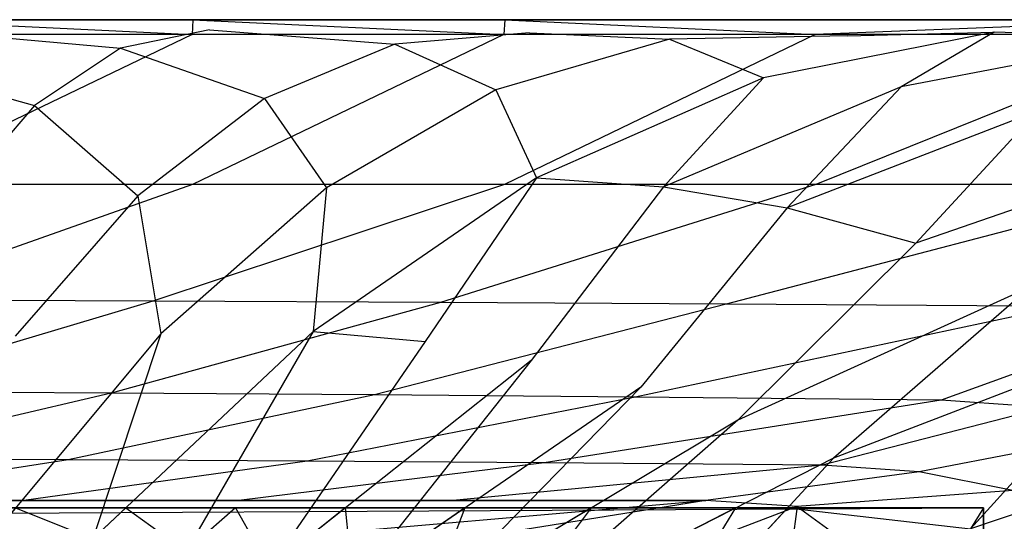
# Model space of a CAD drawing. Extents: x 0 to 1.9, y -0.8 to 0.
# Tile 19 of 21: x 1.1 to 1.44, y -0.17 to 0. Entities that reach past the tile are written whole.
import ezdxf

# ---------------------------------------------------------------- set-up
doc = ezdxf.new("R2010")
doc.units = 0
for name, color, linetype in [('L10_UBA190NAT9C0V_01_2___REPLAC', 7, 'CONTINUOUS'), ('L11_UBA190NAT9C0V_01_1___REPLAC', 7, 'CONTINUOUS'), ('L13_GESTELL_UBA190NAT9C0V_01_0_', 7, 'CONTINUOUS'), ('L7_UBA190NAT9C0V_01_5___REPLACE', 7, 'CONTINUOUS'), ('L8_UBA190NAT9C0V_01_4___REPLACE', 7, 'CONTINUOUS'), ('L9_UBA190NAT9C0V_01_3___REPLACE', 7, 'CONTINUOUS')]:
    doc.layers.add(name, color=color, linetype=linetype)

msp = doc.modelspace()

# ---------------------------------------------------------------- linework, layer by layer
at = {"layer": 'L10_UBA190NAT9C0V_01_2___REPLAC', "color": 8}
for points, invisible_edges in [([(0.631241, 0, 0.609352), (1.374712, 0, 0.618445), (0.525288, 0, 0.618445), (0.631241, 0, 0.609352)], 13), ([(0.525288, 0, 0.618445), (1.374712, 0, 0.618445), (1.501486, 0, 0.632745), (0.525288, 0, 0.618445)], 10), ([(0.525288, 0, 0.618445), (1.501486, 0, 0.632745), (0.95, 0, 0.62765), (0.525288, 0, 0.618445)], 13), ([(0.737388, 0, 0.602852), (1.268759, 0, 0.609352), (0.631241, 0, 0.609352), (0.737388, 0, 0.602852)], 13), ([(0.631241, 0, 0.609352), (1.268759, 0, 0.609352), (1.374712, 0, 0.618445), (0.631241, 0, 0.609352)], 10), ([(0.843662, 0, 0.598951), (1.162612, 0, 0.602852), (0.737388, 0, 0.602852), (0.843662, 0, 0.598951)], 13), ([(0.737388, 0, 0.602852), (1.162612, 0, 0.602852), (1.268759, 0, 0.609352), (0.737388, 0, 0.602852)], 10), ([(0.843662, 0, 0.598951), (1.056338, 0, 0.598951), (1.162612, 0, 0.602852), (0.843662, 0, 0.598951)], 10), ([(0.95, 0, 0.62765), (1.501486, 0, 0.632745), (1.056338, 0, 0.628951), (0.95, 0, 0.62765)], 10), ([(1.056338, 0, 0.628951), (1.501486, 0, 0.632745), (1.162612, 0, 0.632852), (1.056338, 0, 0.628951)], 13), ([(1.162612, 0, 0.632852), (1.501486, 0, 0.632745), (1.268759, 0, 0.639352), (1.162612, 0, 0.632852)], 10), ([(1.268759, 0, 0.639352), (1.501486, 0, 0.632745), (1.374712, 0, 0.648445), (1.268759, 0, 0.639352)], 13), ([(1.374712, 0, 0.648445), (1.501486, 0, 0.632745), (1.501486, 0, 0.662745), (1.374712, 0, 0.648445)], 15)]:
    msp.add_3dface(points, dxfattribs=dict(at, invisible_edges=invisible_edges))
at = {"layer": 'L11_UBA190NAT9C0V_01_1___REPLAC', "color": 8, "invisible_edges": 14}
for points in [[(1.05949, -0.00264, 0.626062), (1.138296, -0.009669, 0.505351), (1.044128, -0.010917, 0.503023), (1.05949, -0.00264, 0.626062)], [(1.16856, -0.003454, 0.629408), (1.138296, -0.009669, 0.505351), (1.05949, -0.00264, 0.626062), (1.16856, -0.003454, 0.629408)], [(1.16856, -0.003454, 0.629408), (1.231664, -0.008269, 0.509628), (1.138296, -0.009669, 0.505351), (1.16856, -0.003454, 0.629408)], [(1.277427, -0.00441, 0.635635), (1.231664, -0.008269, 0.509628), (1.16856, -0.003454, 0.629408), (1.277427, -0.00441, 0.635635)], [(1.277427, -0.00441, 0.635635), (1.325171, -0.006571, 0.515606), (1.231664, -0.008269, 0.509628), (1.277427, -0.00441, 0.635635)], [(1.325171, -0.006571, 0.515606), (1.266053, -0.023814, 0.397922), (1.231664, -0.008269, 0.509628), (1.325171, -0.006571, 0.515606)], [(1.325171, -0.006571, 0.515606), (1.357155, -0.019816, 0.403048), (1.266053, -0.023814, 0.397922), (1.325171, -0.006571, 0.515606)], [(1.38569, -0.005497, 0.644811), (1.325171, -0.006571, 0.515606), (1.277427, -0.00441, 0.635635), (1.38569, -0.005497, 0.644811)], [(1.435586, -0.004226, 0.524985), (1.357155, -0.019816, 0.403048), (1.325171, -0.006571, 0.515606), (1.435586, -0.004226, 0.524985)], [(1.38569, -0.005497, 0.644811), (1.435586, -0.004226, 0.524985), (1.325171, -0.006571, 0.515606), (1.38569, -0.005497, 0.644811)], [(1.435586, -0.004226, 0.524985), (1.403944, -0.022823, 0.404203), (1.357155, -0.019816, 0.403048), (1.435586, -0.004226, 0.524985)], [(1.515186, -0.006978, 0.659717), (1.435586, -0.004226, 0.524985), (1.38569, -0.005497, 0.644811), (1.515186, -0.006978, 0.659717)], [(1.48457, -0.00735, 0.528663), (1.403944, -0.022823, 0.404203), (1.435586, -0.004226, 0.524985), (1.48457, -0.00735, 0.528663)], [(1.515186, -0.006978, 0.659717), (1.48457, -0.00735, 0.528663), (1.435586, -0.004226, 0.524985), (1.515186, -0.006978, 0.659717)], [(1.138296, -0.009669, 0.505351), (1.108998, -0.029197, 0.391782), (1.044128, -0.010917, 0.503023), (1.138296, -0.009669, 0.505351)], [(1.138296, -0.009669, 0.505351), (1.18724, -0.026769, 0.394462), (1.108998, -0.029197, 0.391782), (1.138296, -0.009669, 0.505351)], [(1.231664, -0.008269, 0.509628), (1.18724, -0.026769, 0.394462), (1.138296, -0.009669, 0.505351), (1.231664, -0.008269, 0.509628)], [(1.231664, -0.008269, 0.509628), (1.266053, -0.023814, 0.397922), (1.18724, -0.026769, 0.394462), (1.231664, -0.008269, 0.509628)], [(1.48457, -0.00735, 0.528663), (1.450537, -0.030953, 0.405731), (1.403944, -0.022823, 0.404203), (1.48457, -0.00735, 0.528663)], [(1.044128, -0.010917, 0.503023), (1.108998, -0.029197, 0.391782), (1.029343, -0.031476, 0.390297), (1.044128, -0.010917, 0.503023)], [(1.357155, -0.019816, 0.403048), (1.279893, -0.053748, 0.293905), (1.266053, -0.023814, 0.397922), (1.357155, -0.019816, 0.403048)], [(1.357155, -0.019816, 0.403048), (1.32308, -0.056875, 0.293606), (1.279893, -0.053748, 0.293905), (1.357155, -0.019816, 0.403048)], [(1.403944, -0.022823, 0.404203), (1.32308, -0.056875, 0.293606), (1.357155, -0.019816, 0.403048), (1.403944, -0.022823, 0.404203)], [(1.403944, -0.022823, 0.404203), (1.365222, -0.064049, 0.293541), (1.32308, -0.056875, 0.293606), (1.403944, -0.022823, 0.404203)], [(1.450537, -0.030953, 0.405731), (1.365222, -0.064049, 0.293541), (1.403944, -0.022823, 0.404203), (1.450537, -0.030953, 0.405731)], [(1.18724, -0.026769, 0.394462), (1.144156, -0.059908, 0.290135), (1.108998, -0.029197, 0.391782), (1.18724, -0.026769, 0.394462)], [(1.18724, -0.026769, 0.394462), (1.208338, -0.057226, 0.291759), (1.144156, -0.059908, 0.290135), (1.18724, -0.026769, 0.394462)], [(1.266053, -0.023814, 0.397922), (1.208338, -0.057226, 0.291759), (1.18724, -0.026769, 0.394462), (1.266053, -0.023814, 0.397922)], [(1.266053, -0.023814, 0.397922), (1.279893, -0.053748, 0.293905), (1.208338, -0.057226, 0.291759), (1.266053, -0.023814, 0.397922)], [(1.108998, -0.029197, 0.391782), (1.080666, -0.062038, 0.288701), (1.029343, -0.031476, 0.390297), (1.108998, -0.029197, 0.391782)], [(1.108998, -0.029197, 0.391782), (1.144156, -0.059908, 0.290135), (1.080666, -0.062038, 0.288701), (1.108998, -0.029197, 0.391782)], [(1.450537, -0.030953, 0.405731), (1.409001, -0.075967, 0.292566), (1.365222, -0.064049, 0.293541), (1.450537, -0.030953, 0.405731)], [(1.498276, -0.045086, 0.406453), (1.409001, -0.075967, 0.292566), (1.450537, -0.030953, 0.405731), (1.498276, -0.045086, 0.406453)], [(1.498276, -0.045086, 0.406453), (1.448072, -0.09075, 0.293021), (1.409001, -0.075967, 0.292566), (1.498276, -0.045086, 0.406453)], [(1.279893, -0.053748, 0.293905), (1.2038, -0.106022, 0.197555), (1.208338, -0.057226, 0.291759), (1.279893, -0.053748, 0.293905)], [(1.279893, -0.053748, 0.293905), (1.241978, -0.109507, 0.196871), (1.2038, -0.106022, 0.197555), (1.279893, -0.053748, 0.293905)], [(1.279893, -0.053748, 0.293905), (1.32308, -0.056875, 0.293606), (1.241978, -0.109507, 0.196871), (1.279893, -0.053748, 0.293905)], [(1.32308, -0.056875, 0.293606), (1.278062, -0.115876, 0.196298), (1.241978, -0.109507, 0.196871), (1.32308, -0.056875, 0.293606)], [(1.32308, -0.056875, 0.293606), (1.365222, -0.064049, 0.293541), (1.278062, -0.115876, 0.196298), (1.32308, -0.056875, 0.293606)], [(1.144156, -0.059908, 0.290135), (1.102411, -0.107688, 0.196648), (1.080666, -0.062038, 0.288701), (1.144156, -0.059908, 0.290135)], [(1.144156, -0.059908, 0.290135), (1.152024, -0.106807, 0.197119), (1.102411, -0.107688, 0.196648), (1.144156, -0.059908, 0.290135)], [(1.208338, -0.057226, 0.291759), (1.152024, -0.106807, 0.197119), (1.144156, -0.059908, 0.290135), (1.208338, -0.057226, 0.291759)], [(1.208338, -0.057226, 0.291759), (1.2038, -0.106022, 0.197555), (1.152024, -0.106807, 0.197119), (1.208338, -0.057226, 0.291759)], [(1.365222, -0.064049, 0.293541), (1.315401, -0.124987, 0.195082), (1.278062, -0.115876, 0.196298), (1.365222, -0.064049, 0.293541)], [(1.365222, -0.064049, 0.293541), (1.409001, -0.075967, 0.292566), (1.315401, -0.124987, 0.195082), (1.365222, -0.064049, 0.293541)], [(1.409001, -0.075967, 0.292566), (1.348408, -0.136218, 0.194838), (1.315401, -0.124987, 0.195082), (1.409001, -0.075967, 0.292566)], [(1.448072, -0.09075, 0.293021), (1.348408, -0.136218, 0.194838), (1.409001, -0.075967, 0.292566), (1.448072, -0.09075, 0.293021)], [(1.448072, -0.09075, 0.293021), (1.380896, -0.14915, 0.194834), (1.348408, -0.136218, 0.194838), (1.448072, -0.09075, 0.293021)], [(1.486008, -0.108675, 0.293809), (1.380896, -0.14915, 0.194834), (1.448072, -0.09075, 0.293021), (1.486008, -0.108675, 0.293809)], [(1.152024, -0.106807, 0.197119), (1.097112, -0.172557, 0.114), (1.102411, -0.107688, 0.196648), (1.152024, -0.106807, 0.197119)], [(1.152024, -0.106807, 0.197119), (1.128875, -0.176638, 0.114), (1.097112, -0.172557, 0.114), (1.152024, -0.106807, 0.197119)], [(1.2038, -0.106022, 0.197555), (1.128875, -0.176638, 0.114), (1.152024, -0.106807, 0.197119), (1.2038, -0.106022, 0.197555)], [(1.2038, -0.106022, 0.197555), (1.160638, -0.180719, 0.114), (1.128875, -0.176638, 0.114), (1.2038, -0.106022, 0.197555)], [(1.2038, -0.106022, 0.197555), (1.241978, -0.109507, 0.196871), (1.160638, -0.180719, 0.114), (1.2038, -0.106022, 0.197555)], [(1.241978, -0.109507, 0.196871), (1.189057, -0.186432, 0.114), (1.160638, -0.180719, 0.114), (1.241978, -0.109507, 0.196871)], [(1.278062, -0.115876, 0.196298), (1.189057, -0.186432, 0.114), (1.241978, -0.109507, 0.196871), (1.278062, -0.115876, 0.196298)], [(1.486008, -0.108675, 0.293809), (1.427555, -0.173185, 0.195069), (1.380896, -0.14915, 0.194834), (1.486008, -0.108675, 0.293809)], [(1.53366, -0.13736, 0.294896), (1.427555, -0.173185, 0.195069), (1.486008, -0.108675, 0.293809), (1.53366, -0.13736, 0.294896)], [(1.278062, -0.115876, 0.196298), (1.217477, -0.192145, 0.114), (1.189057, -0.186432, 0.114), (1.278062, -0.115876, 0.196298)], [(1.315401, -0.124987, 0.195082), (1.217477, -0.192145, 0.114), (1.278062, -0.115876, 0.196298), (1.315401, -0.124987, 0.195082)], [(1.315401, -0.124987, 0.195082), (1.242553, -0.199491, 0.114), (1.217477, -0.192145, 0.114), (1.315401, -0.124987, 0.195082)], [(1.348408, -0.136218, 0.194838), (1.242553, -0.199491, 0.114), (1.315401, -0.124987, 0.195082), (1.348408, -0.136218, 0.194838)], [(1.348408, -0.136218, 0.194838), (1.267629, -0.206837, 0.114), (1.242553, -0.199491, 0.114), (1.348408, -0.136218, 0.194838)], [(1.380896, -0.14915, 0.194834), (1.267629, -0.206837, 0.114), (1.348408, -0.136218, 0.194838), (1.380896, -0.14915, 0.194834)], [(1.53366, -0.13736, 0.294896), (1.46735, -0.200689, 0.195597), (1.427555, -0.173185, 0.195069), (1.53366, -0.13736, 0.294896)], [(1.380896, -0.14915, 0.194834), (1.311093, -0.224793, 0.114), (1.267629, -0.206837, 0.114), (1.380896, -0.14915, 0.194834)], [(1.427555, -0.173185, 0.195069), (1.311093, -0.224793, 0.114), (1.380896, -0.14915, 0.194834), (1.427555, -0.173185, 0.195069)]]:
    msp.add_3dface(points, dxfattribs=at)
at = {"layer": 'L13_GESTELL_UBA190NAT9C0V_01_0_', "color": 37}
for points, invisible_edges in [([(0.468, -0.166091, 0.021), (0.722654, -0.166091, 0.131022), (1.432, -0.166091, 0.021), (0.468, -0.166091, 0.021)], 13), ([(1.432, -0.166091, 0.021), (0.473, -0.171091, 0.016), (0.468, -0.166091, 0.021), (1.432, -0.166091, 0.021)], 13), ([(0.473, -0.171091, 0.016), (1.432, -0.166091, 0.021), (1.427, -0.171091, 0.016), (0.473, -0.171091, 0.016)], 14), ([(1.432, -0.166091, 0.021), (0.722654, -0.166091, 0.131022), (0.759935, -0.166091, 0.126479), (1.432, -0.166091, 0.021)], 13), ([(1.432, -0.166091, 0.021), (0.759935, -0.166091, 0.126479), (0.797488, -0.166091, 0.122173), (1.432, -0.166091, 0.021)], 10), ([(1.432, -0.166091, 0.021), (0.797488, -0.166091, 0.122173), (0.872404, -0.166091, 0.116165), (1.432, -0.166091, 0.021)], 13), ([(1.432, -0.166091, 0.021), (0.872404, -0.166091, 0.116165), (0.946972, -0.166091, 0.114), (1.432, -0.166091, 0.021)], 10), ([(0.953028, -0.166091, 0.114), (1.432, -0.166091, 0.021), (0.946972, -0.166091, 0.114), (0.953028, -0.166091, 0.114)], 9), ([(1.027596, -0.166091, 0.116165), (1.432, -0.166091, 0.021), (0.953028, -0.166091, 0.114), (1.027596, -0.166091, 0.116165)], 15), ([(1.102512, -0.166091, 0.122173), (1.432, -0.166091, 0.021), (1.027596, -0.166091, 0.116165), (1.102512, -0.166091, 0.122173)], 15), ([(1.128875, -0.176638, 0.114), (1.102512, -0.166091, 0.122173), (1.097112, -0.172557, 0.114), (1.128875, -0.176638, 0.114)], 13), ([(1.132371, -0.166091, 0.126553), (1.140065, -0.166091, 0.126479), (1.102512, -0.166091, 0.122173), (1.132371, -0.166091, 0.126553)], 15), ([(1.140065, -0.166091, 0.126479), (1.432, -0.166091, 0.021), (1.102512, -0.166091, 0.122173), (1.140065, -0.166091, 0.126479)], 15), ([(1.102512, -0.166091, 0.122173), (1.128875, -0.176638, 0.114), (1.132371, -0.166091, 0.126553), (1.102512, -0.166091, 0.122173)], 14), ([(1.160638, -0.180719, 0.114), (1.140065, -0.166091, 0.126479), (1.128875, -0.176638, 0.114), (1.160638, -0.180719, 0.114)], 13), ([(1.132371, -0.166091, 0.126553), (1.128875, -0.176638, 0.114), (1.140065, -0.166091, 0.126479), (1.132371, -0.166091, 0.126553)], 14), ([(1.177346, -0.166091, 0.131022), (1.432, -0.166091, 0.021), (1.140065, -0.166091, 0.126479), (1.177346, -0.166091, 0.131022)], 15), ([(1.177346, -0.166091, 0.131022), (1.140065, -0.166091, 0.126479), (1.16909, -0.166091, 0.130362), (1.177346, -0.166091, 0.131022)], 15), ([(1.140065, -0.166091, 0.126479), (1.160638, -0.180719, 0.114), (1.16909, -0.166091, 0.130362), (1.140065, -0.166091, 0.126479)], 14), ([(1.189057, -0.186432, 0.114), (1.177346, -0.166091, 0.131022), (1.160638, -0.180719, 0.114), (1.189057, -0.186432, 0.114)], 13), ([(1.177346, -0.166091, 0.131022), (1.16909, -0.166091, 0.130362), (1.160638, -0.180719, 0.114), (1.177346, -0.166091, 0.131022)], 14), ([(1.214716, -0.166091, 0.137725), (1.432, -0.166091, 0.021), (1.177346, -0.166091, 0.131022), (1.214716, -0.166091, 0.137725)], 15), ([(1.214716, -0.166091, 0.137725), (1.177346, -0.166091, 0.131022), (1.203051, -0.166091, 0.135913), (1.214716, -0.166091, 0.137725)], 15), ([(1.177346, -0.166091, 0.131022), (1.189057, -0.186432, 0.114), (1.203051, -0.166091, 0.135913), (1.177346, -0.166091, 0.131022)], 14), ([(1.217477, -0.192145, 0.114), (1.214716, -0.166091, 0.137725), (1.189057, -0.186432, 0.114), (1.217477, -0.192145, 0.114)], 13), ([(1.214716, -0.166091, 0.137725), (1.203051, -0.166091, 0.135913), (1.189057, -0.186432, 0.114), (1.214716, -0.166091, 0.137725)], 14), ([(1.238173, -0.166091, 0.142113), (1.432, -0.166091, 0.021), (1.214716, -0.166091, 0.137725), (1.238173, -0.166091, 0.142113)], 15), ([(1.214716, -0.166091, 0.137725), (1.217477, -0.192145, 0.114), (1.238173, -0.166091, 0.142113), (1.214716, -0.166091, 0.137725)], 14), ([(1.242553, -0.199491, 0.114), (1.255466, -0.166091, 0.145455), (1.217477, -0.192145, 0.114), (1.242553, -0.199491, 0.114)], 13), ([(1.255466, -0.166091, 0.145455), (1.238173, -0.166091, 0.142113), (1.217477, -0.192145, 0.114), (1.255466, -0.166091, 0.145455)], 14), ([(1.255466, -0.166091, 0.145455), (1.432, -0.166091, 0.021), (1.238173, -0.166091, 0.142113), (1.255466, -0.166091, 0.145455)], 13), ([(1.267629, -0.206837, 0.114), (1.29843, -0.166091, 0.156672), (1.242553, -0.199491, 0.114), (1.267629, -0.206837, 0.114)], 13), ([(1.255466, -0.166091, 0.145455), (1.242553, -0.199491, 0.114), (1.27521, -0.166091, 0.150348), (1.255466, -0.166091, 0.145455)], 14), ([(1.29843, -0.166091, 0.156672), (1.27521, -0.166091, 0.150348), (1.242553, -0.199491, 0.114), (1.29843, -0.166091, 0.156672)], 14), ([(1.27521, -0.166091, 0.150348), (1.432, -0.166091, 0.021), (1.255466, -0.166091, 0.145455), (1.27521, -0.166091, 0.150348)], 15), ([(1.311093, -0.224793, 0.114), (1.347631, -0.166091, 0.171094), (1.267629, -0.206837, 0.114), (1.311093, -0.224793, 0.114)], 13), ([(1.29843, -0.166091, 0.156672), (1.267629, -0.206837, 0.114), (1.314236, -0.166091, 0.160642), (1.29843, -0.166091, 0.156672)], 14), ([(1.347631, -0.166091, 0.171094), (1.314236, -0.166091, 0.160642), (1.267629, -0.206837, 0.114), (1.347631, -0.166091, 0.171094)], 14), ([(1.314236, -0.166091, 0.160642), (1.432, -0.166091, 0.021), (1.27521, -0.166091, 0.150348), (1.314236, -0.166091, 0.160642)], 12), ([(1.314236, -0.166091, 0.160642), (1.27521, -0.166091, 0.150348), (1.29843, -0.166091, 0.156672), (1.314236, -0.166091, 0.160642)], 15), ([(1.347631, -0.166091, 0.171094), (1.311093, -0.224793, 0.114), (1.365263, -0.166091, 0.17673), (1.347631, -0.166091, 0.171094)], 14), ([(1.427555, -0.173185, 0.195069), (1.365263, -0.166091, 0.17673), (1.311093, -0.224793, 0.114), (1.427555, -0.173185, 0.195069)], 13), ([(1.347631, -0.166091, 0.171094), (1.432, -0.166091, 0.021), (1.314236, -0.166091, 0.160642), (1.347631, -0.166091, 0.171094)], 15), ([(1.365263, -0.166091, 0.17673), (1.432, -0.166091, 0.021), (1.347631, -0.166091, 0.171094), (1.365263, -0.166091, 0.17673)], 15), ([(1.413785, -0.166091, 0.195), (1.432, -0.166091, 0.021), (1.365263, -0.166091, 0.17673), (1.413785, -0.166091, 0.195)], 11), ([(1.365263, -0.166091, 0.17673), (1.427555, -0.173185, 0.195069), (1.413785, -0.166091, 0.195), (1.365263, -0.166091, 0.17673)], 14), ([(1.432, -0.166091, 0.021), (1.413785, -0.166091, 0.195), (1.432, -0.166091, 0.204854), (1.432, -0.166091, 0.021)], 9), ([(1.427555, -0.173185, 0.195069), (1.432, -0.166091, 0.204854), (1.413785, -0.166091, 0.195), (1.427555, -0.173185, 0.195069)], 13), ([(1.427, -0.631091, 0.016), (1.432, -0.166091, 0.021), (1.432, -0.636091, 0.021), (1.427, -0.631091, 0.016)], 13), ([(1.432, -0.166091, 0.021), (1.427, -0.631091, 0.016), (1.427, -0.171091, 0.016), (1.432, -0.166091, 0.021)], 14), ([(1.432, -0.166091, 0.204854), (1.427555, -0.173185, 0.195069), (1.432, -0.168279, 0.202578), (1.432, -0.166091, 0.204854)], 14), ([(1.432, -0.510656, 0.133738), (1.432, -0.636091, 0.021), (1.432, -0.166091, 0.021), (1.432, -0.510656, 0.133738)], 13), ([(1.432, -0.510656, 0.133738), (1.432, -0.166091, 0.021), (1.432, -0.480364, 0.124331), (1.432, -0.510656, 0.133738)], 10), ([(1.432, -0.480364, 0.124331), (1.432, -0.166091, 0.021), (1.432, -0.474894, 0.12278), (1.432, -0.480364, 0.124331)], 13), ([(1.432, -0.474894, 0.12278), (1.432, -0.166091, 0.021), (1.432, -0.440353, 0.116658), (1.432, -0.474894, 0.12278)], 10), ([(1.432, -0.440353, 0.116658), (1.432, -0.166091, 0.021), (1.432, -0.438904, 0.116416), (1.432, -0.440353, 0.116658)], 13), ([(1.432, -0.438904, 0.116416), (1.432, -0.166091, 0.021), (1.432, -0.401289, 0.114346), (1.432, -0.438904, 0.116416)], 10), ([(1.432, -0.401289, 0.114346), (1.432, -0.166091, 0.021), (1.432, -0.401091, 0.114334), (1.432, -0.401289, 0.114346)], 13), ([(1.432, -0.401091, 0.114334), (1.432, -0.166091, 0.021), (1.432, -0.400894, 0.114346), (1.432, -0.401091, 0.114334)], 10), ([(1.432, -0.400894, 0.114346), (1.432, -0.166091, 0.021), (1.432, -0.363279, 0.116416), (1.432, -0.400894, 0.114346)], 13), ([(1.432, -0.363279, 0.116416), (1.432, -0.166091, 0.021), (1.432, -0.36183, 0.116658), (1.432, -0.363279, 0.116416)], 10), ([(1.432, -0.36183, 0.116658), (1.432, -0.166091, 0.021), (1.432, -0.327289, 0.12278), (1.432, -0.36183, 0.116658)], 13), ([(1.432, -0.327289, 0.12278), (1.432, -0.166091, 0.021), (1.432, -0.321818, 0.124331), (1.432, -0.327289, 0.12278)], 14), ([(1.432, -0.321818, 0.124331), (1.432, -0.166091, 0.021), (1.432, -0.291527, 0.133738), (1.432, -0.321818, 0.124331)], 15), ([(1.432, -0.291527, 0.133738), (1.432, -0.166091, 0.021), (1.432, -0.278422, 0.139027), (1.432, -0.291527, 0.133738)], 13), ([(1.432, -0.278422, 0.139027), (1.432, -0.166091, 0.021), (1.432, -0.254328, 0.149766), (1.432, -0.278422, 0.139027)], 14), ([(1.432, -0.254328, 0.149766), (1.432, -0.166091, 0.021), (1.432, -0.228297, 0.163328), (1.432, -0.254328, 0.149766)], 10), ([(1.432, -0.228297, 0.163328), (1.432, -0.166091, 0.021), (1.432, -0.2141, 0.171455), (1.432, -0.228297, 0.163328)], 11), ([(1.432, -0.2141, 0.171455), (1.432, -0.166091, 0.021), (1.432, -0.176257, 0.195128), (1.432, -0.2141, 0.171455)], 8), ([(1.432, -0.176257, 0.195128), (1.432, -0.166091, 0.021), (1.432, -0.171684, 0.199251), (1.432, -0.176257, 0.195128)], 11), ([(1.432, -0.171684, 0.199251), (1.432, -0.166091, 0.021), (1.432, -0.168279, 0.202578), (1.432, -0.171684, 0.199251)], 9), ([(1.432, -0.168279, 0.202578), (1.432, -0.166091, 0.021), (1.432, -0.166091, 0.204854), (1.432, -0.168279, 0.202578)], 13), ([(1.432, -0.168279, 0.202578), (1.427555, -0.173185, 0.195069), (1.432, -0.171684, 0.199251), (1.432, -0.168279, 0.202578)], 14)]:
    msp.add_3dface(points, dxfattribs=dict(at, invisible_edges=invisible_edges))
at = {"layer": 'L7_UBA190NAT9C0V_01_5___REPLACE', "color": 8}
for points, invisible_edges in [([(1.162623, -0.004994, 0.637616), (1.05646, 0, 0.628952), (1.056343, -0.004994, 0.633715), (1.162623, -0.004994, 0.637616)], 13), ([(1.05646, 0, 0.628952), (1.162623, -0.004994, 0.637616), (1.162856, 0, 0.632858), (1.05646, 0, 0.628952)], 14), ([(1.268776, -0.004994, 0.644116), (1.162856, 0, 0.632858), (1.162623, -0.004994, 0.637616), (1.268776, -0.004994, 0.644116)], 13), ([(1.162856, 0, 0.632858), (1.268776, -0.004994, 0.644116), (1.269125, 0, 0.639365), (1.162856, 0, 0.632858)], 14), ([(1.374735, -0.004994, 0.65321), (1.269125, 0, 0.639365), (1.268776, -0.004994, 0.644116), (1.374735, -0.004994, 0.65321)], 13), ([(1.269125, 0, 0.639365), (1.374735, -0.004994, 0.65321), (1.375206, 0, 0.64847), (1.269125, 0, 0.639365)], 14), ([(1.501486, 0, 0.662745), (1.374735, -0.004994, 0.65321), (1.501354, -0.004992, 0.667493), (1.501486, 0, 0.662745)], 14), ([(1.501486, 0, 0.662745), (1.375206, 0, 0.64847), (1.374735, -0.004994, 0.65321), (1.501486, 0, 0.662745)], 14)]:
    msp.add_3dface(points, dxfattribs=dict(at, invisible_edges=invisible_edges))
at = {"layer": 'L8_UBA190NAT9C0V_01_4___REPLACE', "color": 8}
for points, invisible_edges in [([(1.056403, -0.056091, 0.631301), (1.162623, -0.004994, 0.637616), (1.056343, -0.004994, 0.633715), (1.056403, -0.056091, 0.631301)], 13), ([(1.162623, -0.004994, 0.637616), (1.056403, -0.056091, 0.631301), (1.162741, -0.056091, 0.635205), (1.162623, -0.004994, 0.637616)], 14), ([(1.162741, -0.056091, 0.635205), (1.268776, -0.004994, 0.644116), (1.162623, -0.004994, 0.637616), (1.162741, -0.056091, 0.635205)], 13), ([(1.268776, -0.004994, 0.644116), (1.162741, -0.056091, 0.635205), (1.268953, -0.056091, 0.641709), (1.268776, -0.004994, 0.644116)], 14), ([(1.268953, -0.056091, 0.641709), (1.374735, -0.004994, 0.65321), (1.268776, -0.004994, 0.644116), (1.268953, -0.056091, 0.641709)], 13), ([(1.374735, -0.004994, 0.65321), (1.268953, -0.056091, 0.641709), (1.374974, -0.056091, 0.650808), (1.374735, -0.004994, 0.65321)], 14), ([(1.374974, -0.056091, 0.650808), (1.501354, -0.004992, 0.667493), (1.374735, -0.004994, 0.65321), (1.374974, -0.056091, 0.650808)], 13), ([(1.501354, -0.004992, 0.667493), (1.374974, -0.056091, 0.650808), (1.5, -0.056091, 0.664911), (1.501354, -0.004992, 0.667493)], 14)]:
    msp.add_3dface(points, dxfattribs=dict(at, invisible_edges=invisible_edges))
at = {"layer": 'L9_UBA190NAT9C0V_01_3___REPLACE', "color": 8}
for points, invisible_edges in [([(1.162741, -0.056091, 0.635205), (1.056403, -0.056091, 0.631301), (1.051241, -0.095446, 0.545045), (1.162741, -0.056091, 0.635205)], 14), ([(1.162741, -0.056091, 0.635205), (1.051241, -0.095446, 0.545045), (1.149267, -0.09572, 0.547949), (1.162741, -0.056091, 0.635205)], 14), ([(1.268953, -0.056091, 0.641709), (1.162741, -0.056091, 0.635205), (1.149267, -0.09572, 0.547949), (1.268953, -0.056091, 0.641709)], 14), ([(1.268953, -0.056091, 0.641709), (1.149267, -0.09572, 0.547949), (1.247164, -0.096167, 0.552846), (1.268953, -0.056091, 0.641709)], 14), ([(1.374974, -0.056091, 0.650808), (1.268953, -0.056091, 0.641709), (1.247164, -0.096167, 0.552846), (1.374974, -0.056091, 0.650808)], 14), ([(1.374974, -0.056091, 0.650808), (1.247164, -0.096167, 0.552846), (1.344422, -0.096742, 0.559898), (1.374974, -0.056091, 0.650808)], 14), ([(1.5, -0.056091, 0.664911), (1.374974, -0.056091, 0.650808), (1.344422, -0.096742, 0.559898), (1.5, -0.056091, 0.664911)], 14), ([(1.5, -0.056091, 0.664911), (1.344422, -0.096742, 0.559898), (1.458675, -0.097494, 0.571021), (1.5, -0.056091, 0.664911)], 14), ([(1.149267, -0.09572, 0.547949), (1.051241, -0.095446, 0.545045), (1.045447, -0.126647, 0.455562), (1.149267, -0.09572, 0.547949)], 14), ([(1.149267, -0.09572, 0.547949), (1.045447, -0.126647, 0.455562), (1.135133, -0.127013, 0.457477), (1.149267, -0.09572, 0.547949)], 14), ([(1.247164, -0.096167, 0.552846), (1.149267, -0.09572, 0.547949), (1.135133, -0.127013, 0.457477), (1.247164, -0.096167, 0.552846)], 14), ([(1.247164, -0.096167, 0.552846), (1.135133, -0.127013, 0.457477), (1.224695, -0.127609, 0.460746), (1.247164, -0.096167, 0.552846)], 14), ([(1.344422, -0.096742, 0.559898), (1.247164, -0.096167, 0.552846), (1.224695, -0.127609, 0.460746), (1.344422, -0.096742, 0.559898)], 14), ([(1.344422, -0.096742, 0.559898), (1.224695, -0.127609, 0.460746), (1.313478, -0.128376, 0.465585), (1.344422, -0.096742, 0.559898)], 14), ([(1.458675, -0.097494, 0.571021), (1.344422, -0.096742, 0.559898), (1.313478, -0.128376, 0.465585), (1.458675, -0.097494, 0.571021)], 14), ([(1.458675, -0.097494, 0.571021), (1.313478, -0.128376, 0.465585), (1.41759, -0.12938, 0.473345), (1.458675, -0.097494, 0.571021)], 14), ([(1.498684, -0.100244, 0.576086), (1.458675, -0.097494, 0.571021), (1.41759, -0.12938, 0.473345), (1.498684, -0.100244, 0.576086)], 14), ([(1.498684, -0.100244, 0.576086), (1.41759, -0.12938, 0.473345), (1.453565, -0.131908, 0.477099), (1.498684, -0.100244, 0.576086)], 14), ([(1.135133, -0.127013, 0.457477), (1.045447, -0.126647, 0.455562), (1.039071, -0.149427, 0.363618), (1.135133, -0.127013, 0.457477)], 14), ([(1.135133, -0.127013, 0.457477), (1.039071, -0.149427, 0.363618), (1.120458, -0.149701, 0.364562), (1.135133, -0.127013, 0.457477)], 14), ([(1.224695, -0.127609, 0.460746), (1.135133, -0.127013, 0.457477), (1.120458, -0.149701, 0.364562), (1.224695, -0.127609, 0.460746)], 14), ([(1.224695, -0.127609, 0.460746), (1.120458, -0.149701, 0.364562), (1.201737, -0.150148, 0.366194), (1.224695, -0.127609, 0.460746)], 14), ([(1.313478, -0.128376, 0.465585), (1.224695, -0.127609, 0.460746), (1.201737, -0.150148, 0.366194), (1.313478, -0.128376, 0.465585)], 14), ([(1.313478, -0.128376, 0.465585), (1.201737, -0.150148, 0.366194), (1.282406, -0.150723, 0.368676), (1.313478, -0.128376, 0.465585)], 14), ([(1.41759, -0.12938, 0.473345), (1.313478, -0.128376, 0.465585), (1.282406, -0.150723, 0.368676), (1.41759, -0.12938, 0.473345)], 14), ([(1.41759, -0.12938, 0.473345), (1.282406, -0.150723, 0.368676), (1.377097, -0.151475, 0.372718), (1.41759, -0.12938, 0.473345)], 14), ([(1.453565, -0.131908, 0.477099), (1.41759, -0.12938, 0.473345), (1.377097, -0.151475, 0.372718), (1.453565, -0.131908, 0.477099)], 14), ([(1.453565, -0.131908, 0.477099), (1.377097, -0.151475, 0.372718), (1.41006, -0.153763, 0.374779), (1.453565, -0.131908, 0.477099)], 14), ([(1.488266, -0.138876, 0.481272), (1.453565, -0.131908, 0.477099), (1.41006, -0.153763, 0.374779), (1.488266, -0.138876, 0.481272)], 14), ([(1.488266, -0.138876, 0.481272), (1.41006, -0.153763, 0.374779), (1.441966, -0.160159, 0.377109), (1.488266, -0.138876, 0.481272)], 14), ([(1.120458, -0.149701, 0.364562), (1.039071, -0.149427, 0.363618), (1.032166, -0.163591, 0.27), (1.120458, -0.149701, 0.364562)], 14), ([(1.120458, -0.149701, 0.364562), (1.032166, -0.163591, 0.27), (1.10537, -0.163591, 0.27), (1.120458, -0.149701, 0.364562)], 14), ([(1.201737, -0.150148, 0.366194), (1.120458, -0.149701, 0.364562), (1.10537, -0.163591, 0.27), (1.201737, -0.150148, 0.366194)], 14), ([(1.201737, -0.150148, 0.366194), (1.10537, -0.163591, 0.27), (1.178487, -0.163591, 0.27), (1.201737, -0.150148, 0.366194)], 14), ([(1.282406, -0.150723, 0.368676), (1.201737, -0.150148, 0.366194), (1.178487, -0.163591, 0.27), (1.282406, -0.150723, 0.368676)], 14), ([(1.282406, -0.150723, 0.368676), (1.178487, -0.163591, 0.27), (1.251472, -0.163591, 0.27), (1.282406, -0.150723, 0.368676)], 14), ([(1.377097, -0.151475, 0.372718), (1.282406, -0.150723, 0.368676), (1.251472, -0.163591, 0.27), (1.377097, -0.151475, 0.372718)], 14), ([(1.377097, -0.151475, 0.372718), (1.251472, -0.163591, 0.27), (1.337541, -0.163591, 0.27), (1.377097, -0.151475, 0.372718)], 14), ([(1.41006, -0.153763, 0.374779), (1.377097, -0.151475, 0.372718), (1.337541, -0.163591, 0.27), (1.41006, -0.153763, 0.374779)], 14), ([(1.41006, -0.153763, 0.374779), (1.337541, -0.163591, 0.27), (1.368541, -0.165623, 0.27), (1.41006, -0.153763, 0.374779)], 14), ([(1.441966, -0.160159, 0.377109), (1.41006, -0.153763, 0.374779), (1.368541, -0.165623, 0.27), (1.441966, -0.160159, 0.377109)], 14), ([(1.441966, -0.160159, 0.377109), (1.368541, -0.165623, 0.27), (1.399011, -0.171684, 0.27), (1.441966, -0.160159, 0.377109)], 14), ([(1.47277, -0.170647, 0.379439), (1.441966, -0.160159, 0.377109), (1.399011, -0.171684, 0.27), (1.47277, -0.170647, 0.379439)], 14), ([(1.178048, -0.177349, 0.242855), (1.337541, -0.163591, 0.27), (0.648089, -0.177349, 0.242855), (1.178048, -0.177349, 0.242855)], 10), ([(0.648089, -0.177349, 0.242855), (1.337541, -0.163591, 0.27), (0.648528, -0.163591, 0.27), (0.648089, -0.177349, 0.242855)], 13), ([(0.648528, -0.163591, 0.27), (1.337541, -0.163591, 0.27), (1.251472, -0.163591, 0.27), (0.648528, -0.163591, 0.27)], 10), ([(0.648528, -0.163591, 0.27), (1.251472, -0.163591, 0.27), (1.178487, -0.163591, 0.27), (0.648528, -0.163591, 0.27)], 13), ([(0.648528, -0.163591, 0.27), (1.178487, -0.163591, 0.27), (1.10537, -0.163591, 0.27), (0.648528, -0.163591, 0.27)], 10), ([(0.648528, -0.163591, 0.27), (1.10537, -0.163591, 0.27), (1.032166, -0.163591, 0.27), (0.648528, -0.163591, 0.27)], 13), ([(1.337541, -0.163591, 0.27), (1.178048, -0.177349, 0.242855), (1.251253, -0.177343, 0.242849), (1.337541, -0.163591, 0.27)], 13), ([(1.337541, -0.163591, 0.27), (1.251253, -0.177343, 0.242849), (1.337759, -0.177372, 0.242821), (1.337541, -0.163591, 0.27)], 14), ([(1.368541, -0.165623, 0.27), (1.337541, -0.163591, 0.27), (1.337759, -0.177372, 0.242821), (1.368541, -0.165623, 0.27)], 14), ([(1.368541, -0.165623, 0.27), (1.337759, -0.177372, 0.242821), (1.366741, -0.179284, 0.242819), (1.368541, -0.165623, 0.27)], 14), ([(1.395442, -0.184993, 0.242819), (1.368541, -0.165623, 0.27), (1.366741, -0.179284, 0.242819), (1.395442, -0.184993, 0.242819)], 13), ([(1.368541, -0.165623, 0.27), (1.395442, -0.184993, 0.242819), (1.399011, -0.171684, 0.27), (1.368541, -0.165623, 0.27)], 14)]:
    msp.add_3dface(points, dxfattribs=dict(at, invisible_edges=invisible_edges))

doc.saveas('drawing.dxf')
